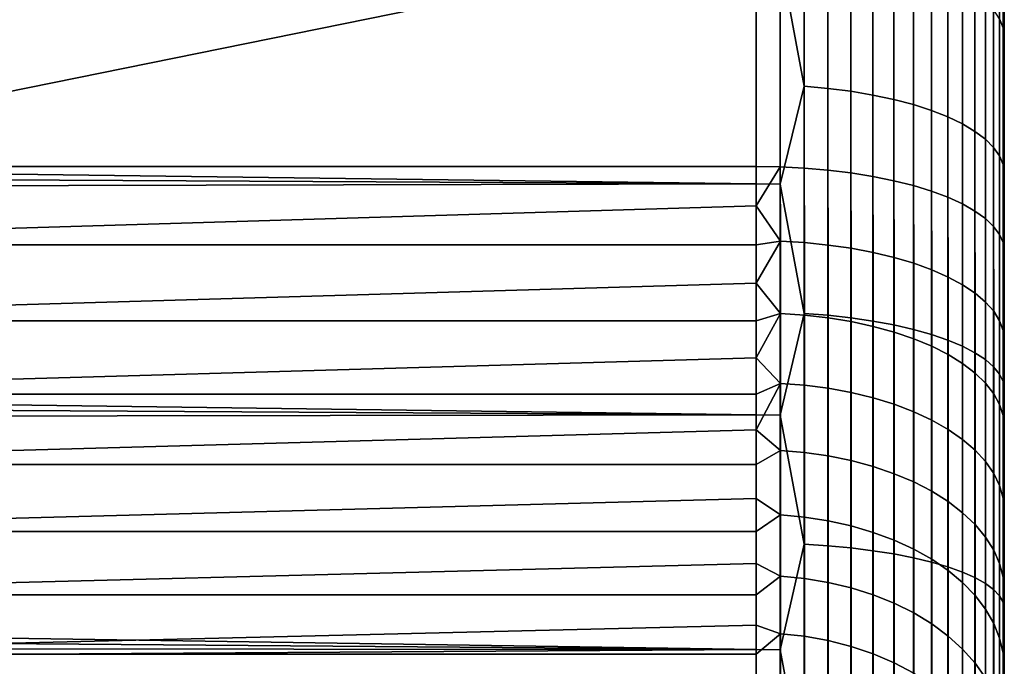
# Model space of a CAD drawing. Header units: metres. Extents: x -28 to 70, y -218 to 27.
# Tile 236 of 246: x 65.77 to 69.74, y 4.79 to 7.39. Entities that reach past the tile are written whole.
import ezdxf

# ---------------------------------------------------------------- set-up
doc = ezdxf.new("R2010")
doc.units = ezdxf.units.M
doc.layers.add('solid_10_261_002_XXX', color=7, linetype='CONTINUOUS')

msp = doc.modelspace()

# ---------------------------------------------------------------- linework, layer by layer
at = {"layer": 'solid_10_261_002_XXX'}
for points in [[(69.738998, -17.695442, 107.081123), (69.738998, 17.86268, 107.525124), (69.738998, 18.018742, 107.972984), (69.738998, -17.86268, 107.525124)], [(69.738998, 15.504929, 108.356667), (69.738998, -18.018742, 107.972984), (69.738998, -17.86268, 107.525124), (69.738998, 18.018742, 107.972984)], [(69.738998, -18.144548, 119.636902), (69.738998, 17.998217, 120.088028), (69.738998, 17.840757, 120.535057), (69.738998, -17.998217, 120.088028)], [(69.738998, -15.504929, 119.643333), (69.738998, 17.998217, 120.088028), (69.738998, -18.144548, 119.636902)], [(69.738998, 15.504929, 119.643333), (69.738998, 17.998217, 120.088028), (69.738998, -15.504929, 119.643333)], [(69.738998, -17.517336, 106.641808), (69.738998, 17.695442, 107.081123), (69.738998, 17.86268, 107.525124), (69.738998, -17.695442, 107.081123)], [(69.738998, -17.998217, 120.088028), (69.738998, 17.840757, 120.535057), (69.738998, 17.672028, 120.978447), (69.738998, -17.840757, 120.535057)], [(69.738998, -17.328262, 106.207001), (69.738998, 17.517336, 106.641808), (69.738998, 17.695442, 107.081123), (69.738998, -17.517336, 106.641808)], [(69.738998, -17.840757, 120.535057), (69.738998, 17.672028, 120.978447), (69.738998, 17.492325, 121.417435), (69.738998, -17.672028, 120.978447)], [(69.738998, -17.128267, 105.776749), (69.738998, 17.328262, 106.207001), (69.738998, 17.517336, 106.641808), (69.738998, -17.328262, 106.207001)], [(69.738998, -17.672028, 120.978447), (69.738998, 17.492325, 121.417435), (69.738998, 17.301893, 121.851395), (69.738998, -17.492325, 121.417435)], [(69.738998, -16.91773, 105.35186), (69.738998, 17.128269, 105.776749), (69.738998, 17.328262, 106.207001), (69.738998, -17.128267, 105.776749)], [(69.738998, -17.492325, 121.417435), (69.738998, 17.301893, 121.851395), (69.738998, 17.100512, 122.280807), (69.738998, -17.301893, 121.851395)], [(69.738998, -16.696726, 104.932533), (69.738998, 16.91773, 105.35186), (69.738998, 17.128269, 105.776749), (69.738998, -16.91773, 105.35186)], [(69.738998, -17.301893, 121.851395), (69.738998, 17.100512, 122.280807), (69.738998, 16.888451, 122.705162), (69.738998, -17.100512, 122.280807)], [(69.738998, -16.465115, 104.518478), (69.738998, 16.696728, 104.932533), (69.738998, 16.91773, 105.35186), (69.738998, -16.696726, 104.932533)], [(69.738998, -17.100512, 122.280807), (69.738998, 16.888451, 122.705162), (69.738998, 16.666065, 123.123718), (69.738998, -16.888451, 122.705162)], [(69.738998, -16.223316, 104.11042), (69.738998, 16.465115, 104.518478), (69.738998, 16.696728, 104.932533), (69.738998, -16.465115, 104.518478)], [(69.738998, -16.888451, 122.705162), (69.738998, 16.666065, 123.123718), (69.738998, 16.433155, 123.536812), (69.738998, -16.666065, 123.123718)], [(69.738998, -15.971604, 103.708855), (69.738998, 16.223316, 104.11042), (69.738998, 16.465115, 104.518478), (69.738998, -16.223316, 104.11042)], [(69.738998, -16.666065, 123.123718), (69.738998, 16.433155, 123.536812), (69.738998, 16.189892, 123.944191), (69.738998, -16.433155, 123.536812)], [(69.738998, -15.709696, 103.313339), (69.738998, 15.971604, 103.708855), (69.738998, 16.223316, 104.11042), (69.738998, -15.971604, 103.708855)], [(69.738998, -16.433155, 123.536812), (69.738998, 16.189892, 123.944191), (69.738998, 15.936717, 124.3451), (69.738998, -16.189892, 123.944191)], [(69.738998, 15.999977, 114), (69.738998, -15.980109, 113.202415), (69.738998, -15.920489, 112.406891), (69.738998, 15.980109, 113.202415)], [(69.738998, 15.980109, 114.797585), (69.738998, -15.999977, 114), (69.738998, -15.980109, 113.202415), (69.738998, 15.999977, 114)], [(69.738998, 15.980109, 113.202415), (69.738998, -15.920489, 112.406891), (69.738998, -15.821284, 111.615402), (69.738998, 15.920489, 112.406891)], [(69.738998, 15.920489, 115.593109), (69.738998, -15.980109, 114.797585), (69.738998, -15.999977, 114), (69.738998, 15.980109, 114.797585)], [(69.738998, -15.437999, 102.924446), (69.738998, 15.709696, 103.313339), (69.738998, 15.971604, 103.708855), (69.738998, -15.709696, 103.313339)], [(69.738998, -16.189892, 123.944191), (69.738998, 15.936717, 124.3451), (69.738998, 15.673589, 124.739548), (69.738998, -15.936717, 124.3451)], [(69.738998, 15.920489, 112.406891), (69.738998, -15.821284, 111.615402), (69.738998, -15.682747, 110.829597), (69.738998, 15.821284, 111.615402)], [(69.738998, 15.821284, 116.384598), (69.738998, -15.920489, 115.593109), (69.738998, -15.980109, 114.797585), (69.738998, 15.920489, 115.593109)], [(69.738998, 15.821284, 111.615402), (69.738998, -15.682747, 110.829597), (69.738998, -15.505204, 110.051781), (69.738998, 15.682747, 110.829597)], [(69.738998, 15.682747, 117.170403), (69.738998, -15.821284, 116.384598), (69.738998, -15.920489, 115.593109), (69.738998, 15.821284, 116.384598)], [(69.738998, -15.156949, 102.542831), (69.738998, 15.437999, 102.924446), (69.738998, 15.709696, 103.313339), (69.738998, -15.437999, 102.924446)], [(69.738998, 15.682747, 110.829597), (69.738998, -15.505204, 110.051781), (69.738998, -15.289287, 109.284348), (69.738998, 15.505204, 110.051781)], [(69.738998, 15.505204, 117.948219), (69.738998, -15.682747, 117.170403), (69.738998, -15.821284, 116.384598), (69.738998, 15.682747, 117.170403)], [(69.738998, -15.936717, 124.3451), (69.738998, 15.673589, 124.739548), (69.738998, 15.400467, 125.127655), (69.738998, -15.673589, 124.739548)], [(69.738998, 15.505204, 110.051781), (69.738998, -15.289287, 109.284348), (69.738998, -15.035082, 108.527679), (69.738998, 15.289287, 109.284348)], [(69.738998, 15.289287, 118.715652), (69.738998, -15.505204, 117.948219), (69.738998, -15.682747, 117.170403), (69.738998, 15.505204, 117.948219)], [(69.738998, 15.504929, 108.356667), (69.738998, -15.504929, 108.356667), (69.738998, -18.018742, 107.972984)], [(69.738998, 15.504929, 119.643333), (69.738998, -15.504929, 119.643333), (69.738998, -15.035082, 119.472321)], [(69.738998, 15.504929, 108.356667), (69.738998, 15.035082, 108.527679), (69.738998, -15.504929, 108.356667)], [(69.738998, 15.035082, 119.472321), (69.738998, 15.504929, 119.643333), (69.738998, -15.035082, 119.472321)], [(69.738998, -14.866242, 102.168091), (69.738998, 15.156949, 102.542831), (69.738998, 15.437999, 102.924446), (69.738998, -15.156949, 102.542831)], [(69.738998, -15.673589, 124.739548), (69.738998, 15.400467, 125.127655), (69.738998, 15.1179, 125.508652), (69.738998, -15.400467, 125.127655)], [(69.738998, 15.035082, 108.527679), (69.738998, 15.289287, 109.284348), (69.738998, -15.035082, 108.527679)], [(69.738998, 15.035082, 119.472321), (69.738998, -15.289287, 118.715652), (69.738998, -15.505204, 117.948219), (69.738998, 15.289287, 118.715652)], [(69.738998, -14.566178, 101.800575), (69.738998, 14.866242, 102.168091), (69.738998, 15.156949, 102.542831), (69.738998, -14.866242, 102.168091)], [(69.738998, -15.400467, 125.127655), (69.738998, 15.1179, 125.508652), (69.738998, 14.826112, 125.882172), (69.738998, -15.1179, 125.508652)], [(69.738998, 15.035082, 108.527679), (69.738998, -15.035082, 108.527679), (69.738998, -15.504929, 108.356667)], [(69.738998, 15.035082, 119.472321), (69.738998, -15.035082, 119.472321), (69.738998, -15.289287, 118.715652)], [(69.738998, -14.257309, 101.440971), (69.738998, 14.566178, 101.800575), (69.738998, 14.866242, 102.168091), (69.738998, -14.566178, 101.800575)], [(69.738998, -15.1179, 125.508652), (69.738998, 14.826112, 125.882172), (69.738998, 14.52482, 126.248627), (69.738998, -14.826113, 125.882172)], [(69.738998, -14.257309, 101.440971), (69.738998, 14.257309, 101.440971), (69.738998, 14.566178, 101.800575)], [(69.738998, -14.52482, 126.248627), (69.738998, 14.52482, 126.248627), (69.738998, 14.214567, 126.607368)], [(69.738998, -14.52482, 126.248627), (69.738998, -14.826113, 125.882172), (69.738998, 14.52482, 126.248627)], [(69.738998, -13.939472, 101.089134), (69.738998, 13.939472, 101.089134), (69.738998, 14.257309, 101.440971)], [(69.738998, -14.257309, 101.440971), (69.738998, -13.939472, 101.089134), (69.738998, 14.257309, 101.440971)], [(69.738998, -14.214567, 126.607368), (69.738998, 14.214567, 126.607368), (69.738998, 13.895806, 126.957878)], [(69.738998, -14.214567, 126.607368), (69.738998, -14.52482, 126.248627), (69.738998, 14.214567, 126.607368)], [(69.738998, -13.612744, 100.745094), (69.738998, 13.612744, 100.745094), (69.738998, 13.939472, 101.089134)], [(69.738998, -13.939472, 101.089134), (69.738998, -13.612744, 100.745094), (69.738998, 13.939472, 101.089134)], [(69.738998, -13.895806, 126.957878), (69.738998, 13.895806, 126.957878), (69.738998, 13.568185, 127.300529)], [(69.738998, -13.895806, 126.957878), (69.738998, -14.214567, 126.607368), (69.738998, 13.895806, 126.957878)], [(69.738998, -13.277735, 100.4095), (69.738998, 13.277735, 100.4095), (69.738998, 13.612744, 100.745094)], [(69.738998, -13.612744, 100.745094), (69.738998, -13.277735, 100.4095), (69.738998, 13.612744, 100.745094)], [(69.738998, -13.568185, 127.300529), (69.738998, 13.568185, 127.300529), (69.738998, 13.232078, 127.634956)], [(69.738998, -13.568185, 127.300529), (69.738998, -13.895806, 126.957878), (69.738998, 13.568185, 127.300529)], [(69.738998, -12.934573, 100.082512), (69.738998, 12.934573, 100.082512), (69.738998, 13.277735, 100.4095)], [(69.738998, -13.277735, 100.4095), (69.738998, -12.934573, 100.082512), (69.738998, 13.277735, 100.4095)], [(69.738998, -13.232078, 127.634956), (69.738998, 13.232078, 127.634956), (69.738998, 12.887991, 127.960648)], [(69.738998, -13.232078, 127.634956), (69.738998, -13.568185, 127.300529), (69.738998, 13.232078, 127.634956)], [(69.738998, -12.583035, 99.763901), (69.738998, 12.583035, 99.763901), (69.738998, 12.934573, 100.082512)], [(69.738998, -12.934573, 100.082512), (69.738998, -12.583035, 99.763901), (69.738998, 12.934573, 100.082512)], [(69.738998, -12.887991, 127.960648), (69.738998, 12.887991, 127.960648), (69.738998, 12.535643, 128.277847)], [(69.738998, -12.887991, 127.960648), (69.738998, -13.232078, 127.634956), (69.738998, 12.887991, 127.960648)], [(69.738998, -12.223764, 99.454231), (69.738998, 12.223764, 99.454231), (69.738998, 12.583035, 99.763901)], [(69.738998, -12.583035, 99.763901), (69.738998, -12.223764, 99.454231), (69.738998, 12.583035, 99.763901)], [(69.738998, -12.535643, 128.277847), (69.738998, 12.535643, 128.277847), (69.738998, 12.175271, 128.58638)], [(69.738998, -12.535643, 128.277847), (69.738998, -12.887991, 127.960648), (69.738998, 12.535643, 128.277847)], [(69.738998, -11.857162, 99.153877), (69.738998, 11.857162, 99.153877), (69.738998, 12.223764, 99.454231)], [(69.738998, -12.223764, 99.454231), (69.738998, -11.857162, 99.153877), (69.738998, 12.223764, 99.454231)], [(69.738998, -12.175271, 128.58638), (69.738998, 12.175271, 128.58638), (69.738998, 11.807488, 128.885666)], [(69.738998, -12.175271, 128.58638), (69.738998, -12.535643, 128.277847), (69.738998, 12.175271, 128.58638)], [(69.738998, -11.48282, 98.862495), (69.738998, 11.48282, 98.862495), (69.738998, 11.857162, 99.153877)], [(69.738998, -11.857162, 99.153877), (69.738998, -11.48282, 98.862495), (69.738998, 11.857162, 99.153877)], [(69.738998, -11.807488, 128.885666), (69.738998, 11.807488, 128.885666), (69.738998, 11.432162, 129.175781)], [(69.738998, -11.807488, 128.885666), (69.738998, -12.175271, 128.58638), (69.738998, 11.807488, 128.885666)], [(69.738998, -11.101318, 98.580521), (69.738998, 11.101318, 98.580521), (69.738998, 11.48282, 98.862495)], [(69.738998, -11.48282, 98.862495), (69.738998, -11.101318, 98.580521), (69.738998, 11.48282, 98.862495)], [(69.738998, -11.432162, 129.175781), (69.738998, 11.432162, 129.175781), (69.738998, 11.049299, 129.456772)], [(69.738998, -11.432162, 129.175781), (69.738998, -11.807488, 128.885666), (69.738998, 11.432162, 129.175781)], [(69.738998, -10.713271, 98.308418), (69.738998, 10.713271, 98.308418), (69.738998, 11.101318, 98.580521)], [(69.738998, -11.101318, 98.580521), (69.738998, -10.713271, 98.308418), (69.738998, 11.101318, 98.580521)], [(69.738998, -11.049299, 129.456772), (69.738998, 11.049299, 129.456772), (69.738998, 10.659792, 129.727951)], [(69.738998, -11.049299, 129.456772), (69.738998, -11.432162, 129.175781), (69.738998, 11.049299, 129.456772)], [(69.738998, -10.318254, 98.045914), (69.738998, 10.318254, 98.045914), (69.738998, 10.713271, 98.308418)], [(69.738998, -10.713271, 98.308418), (69.738998, -10.318254, 98.045914), (69.738998, 10.713271, 98.308418)], [(69.738998, -10.659792, 129.727951), (69.738998, 10.659792, 129.727951), (69.738998, 10.263978, 129.989059)], [(69.738998, -10.659792, 129.727951), (69.738998, -11.049299, 129.456772), (69.738998, 10.659792, 129.727951)], [(69.738998, -9.916682, 97.793243), (69.738998, 9.916682, 97.793243), (69.738998, 10.318254, 98.045914)], [(69.738998, -10.318254, 98.045914), (69.738998, -9.916682, 97.793243), (69.738998, 10.318254, 98.045914)], [(69.738998, -10.263978, 129.989059), (69.738998, 10.263978, 129.989059), (69.738998, 9.8614, 130.240417)], [(69.738998, -10.263978, 129.989059), (69.738998, -10.659792, 129.727951), (69.738998, 10.263978, 129.989059)], [(69.738998, -9.509292, 97.550888), (69.738998, 9.509292, 97.550888), (69.738998, 9.916682, 97.793243)], [(69.738998, -9.916682, 97.793243), (69.738998, -9.509292, 97.550888), (69.738998, 9.916682, 97.793243)], [(69.738998, -9.8614, 130.240417), (69.738998, 9.8614, 130.240417), (69.738998, 9.453012, 130.481491)], [(69.738998, -9.8614, 130.240417), (69.738998, -10.263978, 129.989059), (69.738998, 9.8614, 130.240417)], [(69.738998, -9.095859, 97.318733), (69.738998, 9.095859, 97.318733), (69.738998, 9.509292, 97.550888)], [(69.738998, -9.509292, 97.550888), (69.738998, -9.095859, 97.318733), (69.738998, 9.509292, 97.550888)], [(69.738998, -9.453012, 130.481491), (69.738998, 9.453012, 130.481491), (69.738998, 9.039566, 130.711868)], [(69.738998, -9.453012, 130.481491), (69.738998, -9.8614, 130.240417), (69.738998, 9.453012, 130.481491)], [(69.738998, -8.676495, 97.096809), (69.738998, 8.676495, 97.096809), (69.738998, 9.095859, 97.318733)], [(69.738998, -9.095859, 97.318733), (69.738998, -8.676495, 97.096809), (69.738998, 9.095859, 97.318733)], [(69.738998, -9.039566, 130.711868), (69.738998, 9.039566, 130.711868), (69.738998, 8.620402, 130.931839)], [(69.738998, -9.039566, 130.711868), (69.738998, -9.453012, 130.481491), (69.738998, 9.039566, 130.711868)], [(69.738998, -8.251982, 96.885536), (69.738998, 8.251982, 96.885536), (69.738998, 8.676495, 97.096809)], [(69.738998, -8.676495, 97.096809), (69.738998, -8.251982, 96.885536), (69.738998, 8.676495, 97.096809)], [(69.738998, -8.620402, 130.931839), (69.738998, 8.620402, 130.931839), (69.738998, 8.196311, 131.141144)], [(69.738998, -8.620402, 130.931839), (69.738998, -9.039566, 130.711868), (69.738998, 8.620402, 130.931839)], [(69.719765, 8.247521, 131.333023), (69.719765, 7.395676, 131.713242), (69.734184, 7.358238, 131.623581), (69.734184, 8.205771, 131.24527)], [(69.738998, -7.822474, 96.68502), (69.738998, 7.822474, 96.68502), (69.738998, 8.251982, 96.885536)], [(69.738998, -8.251982, 96.885536), (69.738998, -7.822474, 96.68502), (69.738998, 8.251982, 96.885536)], [(69.734184, 8.205771, 131.24527), (69.734184, 7.358238, 131.623581), (69.738998, 7.76834, 131.339371)], [(69.738998, -8.196311, 131.141144), (69.738998, 8.196311, 131.141144), (69.738998, 7.76834, 131.339371)], [(69.738998, -8.196311, 131.141144), (69.738998, -8.620402, 130.931839), (69.738998, 8.196311, 131.141144)], [(68.835648, 7.643307, 95.523186), (68.932838, 8.021871, 95.699966), (68.932838, 7.123311, 95.331841)], [(68.932838, 7.123311, 95.331841), (68.932838, 8.021871, 95.699966), (69.02816, 8.012335, 95.721718), (69.02816, 7.114843, 95.354034)], [(69.02816, 7.114843, 95.354034), (69.02816, 8.012335, 95.721718), (69.120682, 7.999091, 95.75193), (69.120682, 7.103082, 95.384857)], [(69.120682, 7.103082, 95.384857), (69.120682, 7.999091, 95.75193), (69.209534, 7.982265, 95.790314), (69.209534, 7.088141, 95.424011)], [(69.209534, 7.088141, 95.424011), (69.209534, 7.982265, 95.790314), (69.293839, 7.962022, 95.836494), (69.293839, 7.070165, 95.471123)], [(69.293839, 7.070165, 95.471123), (69.293839, 7.962022, 95.836494), (69.372787, 7.938555, 95.89003), (69.372787, 7.049327, 95.525734)], [(69.372787, 7.049327, 95.525734), (69.372787, 7.938555, 95.89003), (69.445618, 7.912092, 95.950401), (69.445618, 7.025828, 95.587318)], [(69.445618, 7.025828, 95.587318), (69.445618, 7.912092, 95.950401), (69.511635, 7.882886, 96.017029), (69.511635, 6.999894, 95.655281)], [(69.511635, 6.999894, 95.655281), (69.511635, 7.882886, 96.017029), (69.570198, 7.851223, 96.089264), (69.570198, 6.971777, 95.728966)], [(69.570198, 6.971777, 95.728966), (69.570198, 7.851223, 96.089264), (69.620735, 7.817404, 96.166412), (69.620735, 6.941747, 95.807671)], [(69.620735, 6.941747, 95.807671), (69.620735, 7.817404, 96.166412), (69.662766, 7.781758, 96.247726), (69.662766, 6.910094, 95.890625)], [(69.734184, 7.667363, 96.50869), (69.738998, 7.822474, 96.68502), (69.738998, 7.387699, 96.49511)], [(69.738998, -7.387699, 96.49511), (69.738998, 7.387699, 96.49511), (69.738998, 7.822474, 96.68502)], [(69.738998, -7.822474, 96.68502), (69.738998, -7.387699, 96.49511), (69.738998, 7.822474, 96.68502)], [(69.662766, 6.910094, 95.890625), (69.662766, 7.781758, 96.247726), (69.695885, 7.744628, 96.332428), (69.695885, 6.877123, 95.977028)], [(69.695885, 6.877123, 95.977028), (69.695885, 7.744628, 96.332428), (69.719765, 7.706374, 96.419701), (69.719765, 6.843153, 96.066055)], [(69.734184, 7.358238, 131.623581), (69.738998, 7.336425, 131.52655), (69.738998, 7.76834, 131.339371)], [(69.738998, -7.76834, 131.339371), (69.738998, 7.76834, 131.339371), (69.738998, 7.336425, 131.52655)], [(69.738998, -7.76834, 131.339371), (69.738998, -8.196311, 131.141144), (69.738998, 7.76834, 131.339371)], [(64.238998, 6.8, 132.808502), (68.738998, 7.713629, 132.452637), (62, 7.450497, 132.56044)], [(64.238998, 6.8, 132.808502), (68.738998, 6.8, 132.808502), (68.738998, 7.713629, 132.452637)], [(68.835648, 6.798409, 132.804108), (68.835648, 7.711823, 132.448318), (68.738998, 7.713629, 132.452637), (68.738998, 6.8, 132.808502)], [(68.835648, 7.711823, 132.448318), (68.835648, 6.798409, 132.804108), (68.932838, 6.793551, 132.790665), (68.932838, 7.698453, 132.438431)], [(68.932838, 7.698453, 132.438431), (68.932838, 6.793551, 132.790665), (69.02816, 6.785476, 132.768341), (69.02816, 7.689302, 132.416504)], [(69.719765, 6.843153, 96.066055), (69.719765, 7.706374, 96.419701), (69.734184, 7.667363, 96.50869), (69.734184, 6.808512, 96.156837)], [(69.02816, 7.689302, 132.416504), (69.02816, 6.785476, 132.768341), (69.120682, 6.77426, 132.737305), (69.120682, 7.676592, 132.386063)], [(69.120682, 7.676592, 132.386063), (69.120682, 6.77426, 132.737305), (69.209534, 6.76001, 132.697906), (69.209534, 7.660445, 132.347397)], [(69.209534, 7.660445, 132.347397), (69.209534, 6.76001, 132.697906), (69.293839, 6.742867, 132.650482), (69.293839, 7.641017, 132.300858)], [(69.734184, 7.667363, 96.50869), (69.738998, 7.387699, 96.49511), (69.738998, 6.948454, 96.316139)], [(69.734184, 6.808512, 96.156837), (69.734184, 7.667363, 96.50869), (69.738998, 6.948454, 96.316139)], [(28.511059, 7.252669, 95.361366), (28.339504, 7.568843, 95.487503), (68.738998, 7.645098, 95.51886), (68.738998, 6.730155, 95.166389)], [(68.835648, 7.643307, 95.523186), (68.835648, 6.728578, 95.170792), (68.738998, 6.730155, 95.166389), (68.738998, 7.645098, 95.51886)], [(68.835648, 6.728578, 95.170792), (68.835648, 7.643307, 95.523186), (68.932838, 7.123311, 95.331841)], [(69.293839, 7.641017, 132.300858), (69.293839, 6.742867, 132.650482), (69.372787, 6.722993, 132.595505), (69.372787, 7.618496, 132.246918)], [(69.372787, 7.618496, 132.246918), (69.372787, 6.722993, 132.595505), (69.445618, 6.700582, 132.533524), (69.445618, 7.5931, 132.186096)], [(69.445618, 7.5931, 132.186096), (69.445618, 6.700582, 132.533524), (69.511635, 6.675848, 132.465118), (69.511635, 7.565073, 132.118973)], [(69.511635, 7.565073, 132.118973), (69.511635, 6.675848, 132.465118), (69.570198, 6.649033, 132.390945), (69.570198, 7.534685, 132.046188)], [(69.570198, 7.534685, 132.046188), (69.570198, 6.649033, 132.390945), (69.620735, 6.620393, 132.311722), (69.620735, 7.50223, 131.96846)], [(69.620735, 7.50223, 131.96846), (69.620735, 6.620393, 132.311722), (69.662766, 6.590205, 132.228226), (69.662766, 7.468021, 131.88652)], [(69.662766, 7.468021, 131.88652), (69.662766, 6.590205, 132.228226), (69.695885, 6.558761, 132.141251), (69.695885, 7.432389, 131.801178)], [(69.695885, 7.432389, 131.801178), (69.695885, 6.558761, 132.141251), (69.719765, 6.526363, 132.051636), (69.719765, 7.395676, 131.713242)], [(69.719765, 7.395676, 131.713242), (69.719765, 6.526363, 132.051636), (69.734184, 6.493326, 131.960266), (69.734184, 7.358238, 131.623581)], [(69.738998, -6.948454, 96.316139), (69.738998, 6.948454, 96.316139), (69.738998, 7.387699, 96.49511)], [(69.738998, -7.387699, 96.49511), (69.738998, -6.948454, 96.316139), (69.738998, 7.387699, 96.49511)], [(69.734184, 7.358238, 131.623581), (69.738998, 6.900312, 131.702789), (69.738998, 7.336425, 131.52655)], [(69.734184, 7.358238, 131.623581), (69.734184, 6.493326, 131.960266), (69.738998, 6.900312, 131.702789)], [(69.738998, -7.336425, 131.52655), (69.738998, 7.336425, 131.52655), (69.738998, 6.900312, 131.702789)], [(69.738998, -7.336425, 131.52655), (69.738998, -7.76834, 131.339371), (69.738998, 7.336425, 131.52655)], [(28.675173, 6.940802, 95.242996), (28.511059, 7.252669, 95.361366), (68.738998, 6.730155, 95.166389)], [(68.835648, 6.728578, 95.170792), (68.932838, 7.123311, 95.331841), (68.932838, 6.207926, 95.007805)], [(68.932838, 6.207926, 95.007805), (68.932838, 7.123311, 95.331841), (69.02816, 7.114843, 95.354034), (69.02816, 6.200547, 95.030388)], [(69.02816, 6.200547, 95.030388), (69.02816, 7.114843, 95.354034), (69.120682, 7.103082, 95.384857), (69.120682, 6.190297, 95.061745)], [(69.120682, 6.190297, 95.061745), (69.120682, 7.103082, 95.384857), (69.209534, 7.088141, 95.424011), (69.209534, 6.177277, 95.101578)], [(69.209534, 6.177277, 95.101578), (69.209534, 7.088141, 95.424011), (69.293839, 7.070165, 95.471123), (69.293839, 6.161611, 95.149506)], [(69.293839, 6.161611, 95.149506), (69.293839, 7.070165, 95.471123), (69.372787, 7.049327, 95.525734), (69.372787, 6.14345, 95.205063)], [(69.372787, 6.14345, 95.205063), (69.372787, 7.049327, 95.525734), (69.445618, 7.025828, 95.587318), (69.445618, 6.122971, 95.267715)], [(69.445618, 6.122971, 95.267715), (69.445618, 7.025828, 95.587318), (69.511635, 6.999894, 95.655281), (69.511635, 6.100369, 95.336861)], [(69.511635, 6.100369, 95.336861), (69.511635, 6.999894, 95.655281), (69.570198, 6.971777, 95.728966), (69.570198, 6.075865, 95.411827)], [(69.570198, 6.075865, 95.411827), (69.570198, 6.971777, 95.728966), (69.620735, 6.941747, 95.807671), (69.620735, 6.049694, 95.491898)], [(69.734184, 6.808512, 96.156837), (69.738998, 6.948454, 96.316139), (69.738998, 6.505222, 96.148338)], [(69.738998, -6.505222, 96.148338), (69.738998, 6.505222, 96.148338), (69.738998, 6.948454, 96.316139)], [(69.738998, -6.948454, 96.316139), (69.738998, -6.505222, 96.148338), (69.738998, 6.948454, 96.316139)], [(28.831768, 6.633117, 95.131989), (28.675173, 6.940802, 95.242996), (68.738998, 6.730155, 95.166389)], [(69.620735, 6.049694, 95.491898), (69.620735, 6.941747, 95.807671), (69.662766, 6.910094, 95.890625), (69.662766, 6.022109, 95.576286)], [(69.662766, 6.022109, 95.576286), (69.662766, 6.910094, 95.890625), (69.695885, 6.877123, 95.977028), (69.695885, 5.993375, 95.664192)], [(69.695885, 5.993375, 95.664192), (69.695885, 6.877123, 95.977028), (69.719765, 6.843153, 96.066055), (69.719765, 5.963771, 95.754761)], [(69.734184, 6.493326, 131.960266), (69.738998, 6.46, 131.868088), (69.738998, 6.900312, 131.702789)], [(69.738998, -6.900312, 131.702789), (69.738998, 6.900312, 131.702789), (69.738998, 6.46, 131.868088)], [(69.738998, -6.900312, 131.702789), (69.738998, -7.336425, 131.52655), (69.738998, 6.900312, 131.702789)], [(69.719765, 5.963771, 95.754761), (69.719765, 6.843153, 96.066055), (69.734184, 6.808512, 96.156837), (69.734184, 5.933581, 95.847122)], [(68.738998, 6.641157, 132.869003), (68.738998, 6.8, 132.808502), (64.238998, 6.8, 132.808502), (64.238998, 6.506349, 132.925293)], [(68.835648, 6.798409, 132.804108), (68.738998, 6.8, 132.808502), (68.738998, 6.641157, 132.869003)], [(68.835648, 6.798409, 132.804108), (68.738998, 6.641157, 132.869003), (68.837021, 6.498924, 132.923279)], [(68.835648, 6.798409, 132.804108), (68.837021, 6.498924, 132.923279), (68.934189, 6.493159, 132.910065), (68.932838, 6.793551, 132.790665)], [(68.932838, 6.793551, 132.790665), (68.934189, 6.493159, 132.910065), (69.029472, 6.48361, 132.888168), (69.02816, 6.785476, 132.768341)], [(69.02816, 6.785476, 132.768341), (69.029472, 6.48361, 132.888168), (69.121956, 6.470368, 132.857819), (69.120682, 6.77426, 132.737305)], [(69.734184, 6.808512, 96.156837), (69.738998, 6.505222, 96.148338), (69.738998, 6.057512, 95.991508)], [(69.734184, 5.933581, 95.847122), (69.734184, 6.808512, 96.156837), (69.738998, 6.057512, 95.991508)], [(69.120682, 6.77426, 132.737305), (69.121956, 6.470368, 132.857819), (69.210747, 6.453563, 132.81929), (69.209534, 6.76001, 132.697906)], [(69.209534, 6.76001, 132.697906), (69.210747, 6.453563, 132.81929), (69.294975, 6.433356, 132.772964), (69.293839, 6.742867, 132.650482)], [(28.980747, 6.329528, 95.027992), (28.831768, 6.633117, 95.131989), (68.738998, 6.730155, 95.166389), (68.738998, 5.799036, 94.859177)], [(68.835648, 6.728578, 95.170792), (68.835648, 5.797677, 94.863655), (68.738998, 5.799036, 94.859177), (68.738998, 6.730155, 95.166389)], [(68.835648, 5.797677, 94.863655), (68.835648, 6.728578, 95.170792), (68.932838, 6.207926, 95.007805)], [(69.293839, 6.742867, 132.650482), (69.294975, 6.433356, 132.772964), (69.373848, 6.409942, 132.719284), (69.372787, 6.722993, 132.595505)], [(69.372787, 6.722993, 132.595505), (69.373848, 6.409942, 132.719284), (69.446594, 6.383547, 132.658783), (69.445618, 6.700582, 132.533524)], [(69.445618, 6.700582, 132.533524), (69.446594, 6.383547, 132.658783), (69.512512, 6.354425, 132.592026), (69.511635, 6.675848, 132.465118)], [(69.511635, 6.675848, 132.465118), (69.512512, 6.354425, 132.592026), (69.570961, 6.322859, 132.519653), (69.570198, 6.649033, 132.390945)], [(68.738998, 6.484461, 132.934875), (68.738998, 6.641157, 132.869003), (64.238998, 6.506349, 132.925293), (64.238998, 6.484458, 132.934875)], [(68.837021, 6.498924, 132.923279), (68.738998, 6.641157, 132.869003), (68.738998, 6.484461, 132.934875)], [(69.570198, 6.649033, 132.390945), (69.570961, 6.322859, 132.519653), (69.621384, 6.289151, 132.442383), (69.620735, 6.620393, 132.311722)], [(69.620735, 6.620393, 132.311722), (69.621384, 6.289151, 132.442383), (69.663292, 6.253628, 132.360947), (69.662766, 6.590205, 132.228226)], [(69.662766, 6.590205, 132.228226), (69.663292, 6.253628, 132.360947), (69.696281, 6.216632, 132.276138), (69.695885, 6.558761, 132.141251)], [(69.695885, 6.558761, 132.141251), (69.696281, 6.216632, 132.276138), (69.720032, 6.178521, 132.188766), (69.719765, 6.526363, 132.051636)], [(69.719765, 6.526363, 132.051636), (69.720032, 6.178521, 132.188766), (69.734322, 6.139662, 132.099686), (69.734184, 6.493326, 131.960266)], [(68.738998, 6.330095, 133.006027), (68.738998, 6.484461, 132.934875), (64.238998, 6.484458, 132.934875), (64.238998, 6.197773, 133.072189)], [(68.837021, 6.498924, 132.923279), (68.738998, 6.484461, 132.934875), (68.738998, 6.330095, 133.006027)], [(68.837021, 6.498924, 132.923279), (68.738998, 6.330095, 133.006027), (68.837021, 6.207785, 133.0616)], [(68.837021, 6.498924, 132.923279), (68.837021, 6.207785, 133.0616), (68.934189, 6.201181, 133.048782), (68.934189, 6.493159, 132.910065)], [(68.934189, 6.493159, 132.910065), (68.934189, 6.201181, 133.048782), (69.029472, 6.190242, 133.027557), (69.029472, 6.48361, 132.888168)], [(69.029472, 6.48361, 132.888168), (69.029472, 6.190242, 133.027557), (69.121956, 6.175075, 132.998108), (69.121956, 6.470368, 132.857819)], [(69.121956, 6.470368, 132.857819), (69.121956, 6.175075, 132.998108), (69.210747, 6.155825, 132.960754), (69.210747, 6.453563, 132.81929)], [(69.734184, 6.493326, 131.960266), (69.734322, 6.139662, 132.099686), (69.738998, 6.104339, 132.009583), (69.738998, 6.46, 131.868088)], [(69.738998, -6.057512, 95.991508), (69.738998, 6.057512, 95.991508), (69.738998, 6.505222, 96.148338)], [(69.738998, -6.505222, 96.148338), (69.738998, -6.057512, 95.991508), (69.738998, 6.505222, 96.148338)], [(69.210747, 6.453563, 132.81929), (69.210747, 6.155825, 132.960754), (69.294975, 6.132678, 132.915817), (69.294975, 6.433356, 132.772964)], [(69.294975, 6.433356, 132.772964), (69.294975, 6.132678, 132.915817), (69.373848, 6.105857, 132.86377), (69.373848, 6.409942, 132.719284)], [(69.738998, -6.46, 131.868088), (69.738998, 6.46, 131.868088), (69.738998, 6.104339, 132.009583)], [(69.738998, -6.46, 131.868088), (69.738998, -6.900312, 131.702789), (69.738998, 6.46, 131.868088)], [(69.373848, 6.409942, 132.719284), (69.373848, 6.105857, 132.86377), (69.446594, 6.075622, 132.805084), (69.446594, 6.383547, 132.658783)], [(69.446594, 6.383547, 132.658783), (69.446594, 6.075622, 132.805084), (69.512512, 6.042263, 132.740341), (69.512512, 6.354425, 132.592026)], [(69.512512, 6.354425, 132.592026), (69.512512, 6.042263, 132.740341), (69.570961, 6.006104, 132.670151), (69.570961, 6.322859, 132.519653)], [(29.121872, 6.030887, 94.930954), (28.980747, 6.329528, 95.027992), (68.738998, 5.799036, 94.859177)], [(68.738998, 6.330095, 133.006027), (64.238998, 6.197773, 133.072189), (64.238998, 6.178231, 133.082382), (68.738998, 6.178237, 133.082382)], [(68.837021, 6.207785, 133.0616), (68.738998, 6.330095, 133.006027), (68.738998, 6.178237, 133.082382)], [(69.570961, 6.322859, 132.519653), (69.570961, 6.006104, 132.670151), (69.621384, 5.967492, 132.595215), (69.621384, 6.289151, 132.442383)], [(69.621384, 6.289151, 132.442383), (69.621384, 5.967492, 132.595215), (69.663292, 5.926801, 132.516235), (69.663292, 6.253628, 132.360947)], [(69.663292, 6.253628, 132.360947), (69.663292, 5.926801, 132.516235), (69.696281, 5.884422, 132.433975), (69.696281, 6.216632, 132.276138)], [(68.837021, 6.207785, 133.0616), (68.738998, 6.178237, 133.082382), (68.738998, 6.029062, 133.163864)], [(68.837021, 6.207785, 133.0616), (68.738998, 6.029062, 133.163864), (68.837021, 5.926153, 133.218384)], [(68.835648, 5.797677, 94.863655), (68.932838, 6.207926, 95.007805), (68.932838, 5.27788, 94.72863)], [(68.837021, 6.207785, 133.0616), (68.837021, 5.926153, 133.218384), (68.934189, 5.918738, 133.206009), (68.934189, 6.201181, 133.048782)], [(68.932838, 5.27788, 94.72863), (68.932838, 6.207926, 95.007805), (69.02816, 6.200547, 95.030388), (69.02816, 5.271606, 94.751541)], [(68.934189, 6.201181, 133.048782), (68.934189, 5.918738, 133.206009), (69.029472, 5.906456, 133.185532), (69.029472, 6.190242, 133.027557)], [(69.02816, 5.271606, 94.751541), (69.02816, 6.200547, 95.030388), (69.120682, 6.190297, 95.061745), (69.120682, 5.262892, 94.783356)], [(69.029472, 6.190242, 133.027557), (69.029472, 5.906456, 133.185532), (69.121956, 5.889425, 133.15712), (69.121956, 6.175075, 132.998108)], [(69.120682, 5.262892, 94.783356), (69.120682, 6.190297, 95.061745), (69.209534, 6.177277, 95.101578), (69.209534, 5.251822, 94.823776)], [(69.696281, 6.216632, 132.276138), (69.696281, 5.884422, 132.433975), (69.720032, 5.840766, 132.349243), (69.720032, 6.178521, 132.188766)], [(68.738998, 6.178237, 133.082382), (64.238998, 6.178231, 133.082382), (64.238998, 5.899952, 133.239838), (68.738998, 6.029062, 133.163864)], [(69.121956, 6.175075, 132.998108), (69.121956, 5.889425, 133.15712), (69.210747, 5.867809, 133.121078), (69.210747, 6.155825, 132.960754)], [(69.209534, 5.251822, 94.823776), (69.209534, 6.177277, 95.101578), (69.293839, 6.161611, 95.149506), (69.293839, 5.238503, 94.872406)], [(69.210747, 6.155825, 132.960754), (69.210747, 5.867809, 133.121078), (69.294975, 5.841818, 133.077744), (69.294975, 6.132678, 132.915817)], [(69.293839, 5.238503, 94.872406), (69.293839, 6.161611, 95.149506), (69.372787, 6.14345, 95.205063), (69.372787, 5.223063, 94.928787)], [(69.720032, 6.178521, 132.188766), (69.720032, 5.840766, 132.349243), (69.734322, 5.796254, 132.262848), (69.734322, 6.139662, 132.099686)], [(69.294975, 6.132678, 132.915817), (69.294975, 5.841818, 133.077744), (69.373848, 5.811702, 133.027512), (69.373848, 6.105857, 132.86377)], [(69.372787, 5.223063, 94.928787), (69.372787, 6.14345, 95.205063), (69.445618, 6.122971, 95.267715), (69.445618, 5.205652, 94.992363)], [(69.445618, 5.205652, 94.992363), (69.445618, 6.122971, 95.267715), (69.511635, 6.100369, 95.336861), (69.511635, 5.186437, 95.062523)], [(69.734322, 5.796254, 132.262848), (69.738998, 5.757546, 132.174118), (69.738998, 6.104339, 132.009583), (69.734322, 6.139662, 132.099686)], [(69.373848, 6.105857, 132.86377), (69.373848, 5.811702, 133.027512), (69.446594, 5.777752, 132.970901), (69.446594, 6.075622, 132.805084)], [(69.446594, 6.075622, 132.805084), (69.446594, 5.777752, 132.970901), (69.512512, 5.740295, 132.908432), (69.512512, 6.042263, 132.740341)], [(69.511635, 5.186437, 95.062523), (69.511635, 6.100369, 95.336861), (69.570198, 6.075865, 95.411827), (69.570198, 5.165604, 95.138588)], [(69.570198, 5.165604, 95.138588), (69.570198, 6.075865, 95.411827), (69.620735, 6.049694, 95.491898), (69.620735, 5.143354, 95.219833)], [(69.738998, -6.104338, 132.009583), (69.738998, 6.104339, 132.009583), (69.738998, 5.757546, 132.174118)], [(69.738998, -6.104338, 132.009583), (69.738998, -6.46, 131.868088), (69.738998, 6.104339, 132.009583)], [(69.512512, 6.042263, 132.740341), (69.512512, 5.740295, 132.908432), (69.570961, 5.699693, 132.840729), (69.570961, 6.006104, 132.670151)], [(69.620735, 5.143354, 95.219833), (69.620735, 6.049694, 95.491898), (69.662766, 6.022109, 95.576286), (69.662766, 5.119901, 95.305466)], [(69.734184, 5.933581, 95.847122), (69.738998, 6.057512, 95.991508), (69.738998, 5.606026, 95.845879)], [(69.738998, -5.606026, 95.845879), (69.738998, 5.606026, 95.845879), (69.738998, 6.057512, 95.991508)], [(69.738998, -6.057512, 95.991508), (69.738998, -5.606026, 95.845879), (69.738998, 6.057512, 95.991508)], [(29.255331, 5.737207, 94.840553), (29.121872, 6.030887, 94.930954), (68.738998, 5.799036, 94.859177)], [(68.738998, 6.029062, 133.163864), (64.238998, 5.899952, 133.239838), (64.238998, 5.882733, 133.250366), (68.738998, 5.882742, 133.250366)], [(68.837021, 5.926153, 133.218384), (68.738998, 6.029062, 133.163864), (68.738998, 5.882742, 133.250366)], [(69.570961, 6.006104, 132.670151), (69.570961, 5.699693, 132.840729), (69.621384, 5.656337, 132.768417), (69.621384, 5.967492, 132.595215)], [(69.662766, 5.119901, 95.305466), (69.662766, 6.022109, 95.576286), (69.695885, 5.993375, 95.664192), (69.695885, 5.095472, 95.394669)], [(69.695885, 5.095472, 95.394669), (69.695885, 5.993375, 95.664192), (69.719765, 5.963771, 95.754761), (69.719765, 5.070303, 95.486565)], [(69.621384, 5.967492, 132.595215), (69.621384, 5.656337, 132.768417), (69.663292, 5.610646, 132.69223), (69.663292, 5.926801, 132.516235)], [(69.719765, 5.070303, 95.486565), (69.719765, 5.963771, 95.754761), (69.734184, 5.933581, 95.847122), (69.734184, 5.044636, 95.580284)], [(68.837021, 5.926153, 133.218384), (68.738998, 5.882742, 133.250366), (68.738998, 5.739447, 133.341782)], [(68.837021, 5.926153, 133.218384), (68.738998, 5.739447, 133.341782), (68.837021, 5.655198, 133.39296)], [(68.837021, 5.926153, 133.218384), (68.837021, 5.655198, 133.39296), (68.934189, 5.647002, 133.381088), (68.934189, 5.918738, 133.206009)], [(68.934189, 5.918738, 133.206009), (68.934189, 5.647002, 133.381088), (69.029472, 5.633427, 133.36145), (69.029472, 5.906456, 133.185532)], [(69.663292, 5.926801, 132.516235), (69.663292, 5.610646, 132.69223), (69.696281, 5.563061, 132.612869), (69.696281, 5.884422, 132.433975)], [(69.734184, 5.933581, 95.847122), (69.738998, 5.606026, 95.845879), (69.738998, 5.15148, 95.711693)], [(69.734184, 5.044636, 95.580284), (69.734184, 5.933581, 95.847122), (69.738998, 5.15148, 95.711693)], [(68.738998, 5.882742, 133.250366), (64.238998, 5.882733, 133.250366), (64.238998, 5.61428, 133.427429), (68.738998, 5.739447, 133.341782)], [(69.029472, 5.906456, 133.185532), (69.029472, 5.633427, 133.36145), (69.121956, 5.614603, 133.334198), (69.121956, 5.889425, 133.15712)], [(69.121956, 5.889425, 133.15712), (69.121956, 5.614603, 133.334198), (69.210747, 5.590712, 133.299622), (69.210747, 5.867809, 133.121078)], [(69.696281, 5.884422, 132.433975), (69.696281, 5.563061, 132.612869), (69.720032, 5.514041, 132.531128), (69.720032, 5.840766, 132.349243)], [(69.210747, 5.867809, 133.121078), (69.210747, 5.590712, 133.299622), (69.294975, 5.561985, 133.258041), (69.294975, 5.841818, 133.077744)], [(69.294975, 5.841818, 133.077744), (69.294975, 5.561985, 133.258041), (69.373848, 5.528698, 133.209854), (69.373848, 5.811702, 133.027512)], [(69.720032, 5.840766, 132.349243), (69.720032, 5.514041, 132.531128), (69.734322, 5.46406, 132.447769), (69.734322, 5.796254, 132.262848)], [(29.381458, 5.448036, 94.756325), (29.255331, 5.737207, 94.840553), (68.738998, 5.799036, 94.859177), (68.738998, 4.85398, 94.597969)], [(68.835648, 5.797677, 94.863655), (68.835648, 4.852842, 94.602509), (68.738998, 4.85398, 94.597969), (68.738998, 5.799036, 94.859177)], [(68.835648, 4.852842, 94.602509), (68.835648, 5.797677, 94.863655), (68.932838, 5.27788, 94.72863)], [(69.373848, 5.811702, 133.027512), (69.373848, 5.528698, 133.209854), (69.446594, 5.491174, 133.155548), (69.446594, 5.777752, 132.970901)], [(69.734322, 5.46406, 132.447769), (69.738998, 5.419888, 132.361557), (69.738998, 5.757546, 132.174118), (69.734322, 5.796254, 132.262848)], [(69.446594, 5.777752, 132.970901), (69.446594, 5.491174, 133.155548), (69.512512, 5.449774, 133.095612), (69.512512, 5.740295, 132.908432)], [(69.738998, -5.757546, 132.174118), (69.738998, 5.757546, 132.174118), (69.738998, 5.419888, 132.361557)], [(69.738998, -5.757546, 132.174118), (69.738998, -6.104338, 132.009583), (69.738998, 5.757546, 132.174118)], [(68.738998, 5.739447, 133.341782), (64.238998, 5.61428, 133.427429), (64.238998, 5.59933, 133.438034), (68.738998, 5.599342, 133.438019)], [(68.837021, 5.655198, 133.39296), (68.738998, 5.739447, 133.341782), (68.738998, 5.599342, 133.438019)], [(69.512512, 5.740295, 132.908432), (69.512512, 5.449774, 133.095612), (69.570961, 5.404897, 133.03067), (69.570961, 5.699693, 132.840729)], [(69.570961, 5.699693, 132.840729), (69.570961, 5.404897, 133.03067), (69.621384, 5.356977, 132.961304), (69.621384, 5.656337, 132.768417)], [(68.837021, 5.396042, 133.58461), (68.837021, 5.655198, 133.39296), (68.738998, 5.599342, 133.438019), (68.738998, 5.46259, 133.538971)], [(68.837021, 5.655198, 133.39296), (68.837021, 5.396042, 133.58461), (68.934189, 5.3871, 133.573303), (68.934189, 5.647002, 133.381088)], [(68.934189, 5.647002, 133.381088), (68.934189, 5.3871, 133.573303), (69.029472, 5.372288, 133.554565), (69.029472, 5.633427, 133.36145)], [(69.621384, 5.656337, 132.768417), (69.621384, 5.356977, 132.961304), (69.663292, 5.306477, 132.888199), (69.663292, 5.610646, 132.69223)], [(68.738998, 5.599342, 133.438019), (64.238998, 5.59933, 133.438034), (64.238998, 5.342091, 133.634094), (68.738998, 5.46259, 133.538971)], [(69.029472, 5.633427, 133.36145), (69.029472, 5.372288, 133.554565), (69.121956, 5.351749, 133.528595), (69.121956, 5.614603, 133.334198)], [(69.121956, 5.614603, 133.334198), (69.121956, 5.351749, 133.528595), (69.210747, 5.325682, 133.495621), (69.210747, 5.590712, 133.299622)], [(69.663292, 5.610646, 132.69223), (69.663292, 5.306477, 132.888199), (69.696281, 5.253882, 132.812073), (69.696281, 5.563061, 132.612869)], [(69.738998, -5.15148, 95.711693), (69.738998, 5.15148, 95.711693), (69.738998, 5.606026, 95.845879)], [(69.738998, -5.606026, 95.845879), (69.738998, -5.15148, 95.711693), (69.738998, 5.606026, 95.845879)], [(69.210747, 5.590712, 133.299622), (69.210747, 5.325682, 133.495621), (69.294975, 5.294337, 133.455978), (69.294975, 5.561985, 133.258041)], [(69.294975, 5.561985, 133.258041), (69.294975, 5.294337, 133.455978), (69.373848, 5.258019, 133.410034), (69.373848, 5.528698, 133.209854)], [(69.696281, 5.563061, 132.612869), (69.696281, 5.253882, 132.812073), (69.720032, 5.199702, 132.733658), (69.720032, 5.514041, 132.531128)], [(69.373848, 5.528698, 133.209854), (69.373848, 5.258019, 133.410034), (69.446594, 5.217076, 133.358261), (69.446594, 5.491174, 133.155548)], [(69.446594, 5.491174, 133.155548), (69.446594, 5.217076, 133.358261), (69.512512, 5.171905, 133.301117), (69.512512, 5.449774, 133.095612)], [(69.720032, 5.514041, 132.531128), (69.720032, 5.199702, 132.733658), (69.734322, 5.144458, 132.653687), (69.734322, 5.46406, 132.447769)], [(29.500584, 5.1629, 94.677879), (29.381458, 5.448036, 94.756325), (68.738998, 4.85398, 94.597969)], [(68.738998, 5.46259, 133.538971), (64.238998, 5.342091, 133.634094), (64.238998, 5.329333, 133.644516), (68.738998, 5.329348, 133.644501)], [(68.837021, 5.396042, 133.58461), (68.738998, 5.46259, 133.538971), (68.738998, 5.329348, 133.644501)], [(69.512512, 5.449774, 133.095612), (69.512512, 5.171905, 133.301117), (69.570961, 5.12294, 133.239182), (69.570961, 5.404897, 133.03067)], [(69.734322, 5.144458, 132.653687), (69.738998, 5.094355, 132.570877), (69.738998, 5.419888, 132.361557), (69.734322, 5.46406, 132.447769)], [(69.570961, 5.404897, 133.03067), (69.570961, 5.12294, 133.239182), (69.621384, 5.070654, 133.17305), (69.621384, 5.356977, 132.961304)], [(69.738998, -5.419887, 132.361557), (69.738998, 5.419888, 132.361557), (69.738998, 5.094355, 132.570877)], [(69.738998, -5.419887, 132.361557), (69.738998, -5.757546, 132.174118), (69.738998, 5.419888, 132.361557)], [(68.837021, 5.149761, 133.792557), (68.837021, 5.396042, 133.58461), (68.738998, 5.329348, 133.644501), (68.738998, 5.199769, 133.754517)], [(68.837021, 5.396042, 133.58461), (68.837021, 5.149761, 133.792557), (68.934189, 5.140109, 133.781845), (68.934189, 5.3871, 133.573303)], [(68.934189, 5.3871, 133.573303), (68.934189, 5.140109, 133.781845), (69.029472, 5.124122, 133.764114), (69.029472, 5.372288, 133.554565)], [(69.029472, 5.372288, 133.554565), (69.029472, 5.124122, 133.764114), (69.121956, 5.101954, 133.739502), (69.121956, 5.351749, 133.528595)], [(69.621384, 5.356977, 132.961304), (69.621384, 5.070654, 133.17305), (69.663292, 5.015553, 133.103363), (69.663292, 5.306477, 132.888199)], [(68.738998, 5.329348, 133.644501), (64.238998, 5.329333, 133.644516), (64.238998, 5.084656, 133.858871), (68.738998, 5.199769, 133.754517)], [(69.121956, 5.351749, 133.528595), (69.121956, 5.101954, 133.739502), (69.210747, 5.073818, 133.708282), (69.210747, 5.325682, 133.495621)], [(69.210747, 5.325682, 133.495621), (69.210747, 5.073818, 133.708282), (69.294975, 5.039987, 133.670731), (69.294975, 5.294337, 133.455978)], [(68.835648, 4.852842, 94.602509), (68.932838, 5.27788, 94.72863), (68.932838, 4.335369, 94.494965)], [(68.932838, 4.335369, 94.494965), (68.932838, 5.27788, 94.72863), (69.02816, 5.271606, 94.751541), (69.02816, 4.330215, 94.51815)], [(69.294975, 5.294337, 133.455978), (69.294975, 5.039987, 133.670731), (69.373848, 5.000786, 133.627228), (69.373848, 5.258019, 133.410034)], [(69.663292, 5.306477, 132.888199), (69.663292, 5.015553, 133.103363), (69.696281, 4.958168, 133.030777), (69.696281, 5.253882, 132.812073)], [(69.02816, 4.330215, 94.51815), (69.02816, 5.271606, 94.751541), (69.120682, 5.262892, 94.783356), (69.120682, 4.323057, 94.550354)], [(69.120682, 4.323057, 94.550354), (69.120682, 5.262892, 94.783356), (69.209534, 5.251822, 94.823776), (69.209534, 4.313964, 94.59127)], [(69.209534, 4.313964, 94.59127), (69.209534, 5.251822, 94.823776), (69.293839, 5.238503, 94.872406), (69.293839, 4.303024, 94.640488)], [(69.293839, 4.303024, 94.640488), (69.293839, 5.238503, 94.872406), (69.372787, 5.223063, 94.928787), (69.372787, 4.290341, 94.697548)], [(69.373848, 5.258019, 133.410034), (69.373848, 5.000786, 133.627228), (69.446594, 4.956595, 133.578186), (69.446594, 5.217076, 133.358261)], [(69.696281, 5.253882, 132.812073), (69.696281, 4.958168, 133.030777), (69.720032, 4.899051, 132.956009), (69.720032, 5.199702, 132.733658)], [(68.738998, 5.199769, 133.754517), (64.238998, 5.084656, 133.858871), (64.238998, 5.073989, 133.868866), (68.738998, 5.074006, 133.868851)], [(68.837021, 5.149761, 133.792557), (68.738998, 5.199769, 133.754517), (68.738998, 5.074006, 133.868851)], [(69.372787, 4.290341, 94.697548), (69.372787, 5.223063, 94.928787), (69.445618, 5.205652, 94.992363), (69.445618, 4.276039, 94.761894)], [(69.445618, 4.276039, 94.761894), (69.445618, 5.205652, 94.992363), (69.511635, 5.186437, 95.062523), (69.511635, 4.260255, 94.832909)], [(69.446594, 5.217076, 133.358261), (69.446594, 4.956595, 133.578186), (69.512512, 4.907839, 133.524078), (69.512512, 5.171905, 133.301117)], [(69.720032, 5.199702, 132.733658), (69.720032, 4.899051, 132.956009), (69.734322, 4.838775, 132.879761), (69.734322, 5.144458, 132.653687)], [(29.613008, 4.881351, 94.604836), (29.500584, 5.1629, 94.677879), (68.738998, 4.85398, 94.597969)], [(69.511635, 4.260255, 94.832909), (69.511635, 5.186437, 95.062523), (69.570198, 5.165604, 95.138588), (69.570198, 4.243143, 94.909897)], [(69.512512, 5.171905, 133.301117), (69.512512, 4.907839, 133.524078), (69.570961, 4.85499, 133.465424), (69.570961, 5.12294, 133.239182)], [(69.570198, 4.243143, 94.909897), (69.570198, 5.165604, 95.138588), (69.620735, 5.143354, 95.219833), (69.620735, 4.224866, 94.992126)], [(68.837021, 4.917376, 134.01593), (68.837021, 5.149761, 133.792557), (68.738998, 5.074006, 133.868851), (68.738998, 4.952201, 133.987411)], [(68.837021, 5.149761, 133.792557), (68.837021, 4.917376, 134.01593), (68.934189, 4.907054, 134.005859), (68.934189, 5.140109, 133.781845)], [(68.934189, 5.140109, 133.781845), (68.934189, 4.907054, 134.005859), (69.029472, 4.889958, 133.989182), (69.029472, 5.124122, 133.764114)], [(69.029472, 5.124122, 133.764114), (69.029472, 4.889958, 133.989182), (69.121956, 4.866252, 133.966064), (69.121956, 5.101954, 133.739502)], [(69.570961, 5.12294, 133.239182), (69.570961, 4.85499, 133.465424), (69.621384, 4.798556, 133.402802), (69.621384, 5.070654, 133.17305)], [(69.620735, 4.224866, 94.992126), (69.620735, 5.143354, 95.219833), (69.662766, 5.119901, 95.305466), (69.662766, 4.205601, 95.078796)], [(69.662766, 4.205601, 95.078796), (69.662766, 5.119901, 95.305466), (69.695885, 5.095472, 95.394669), (69.695885, 4.185535, 95.169075)], [(69.734184, 5.044636, 95.580284), (69.738998, 5.15148, 95.711693), (69.738998, 4.69338, 95.588821)], [(69.734322, 4.838775, 132.879761), (69.738998, 4.782507, 132.801056), (69.738998, 5.094355, 132.570877), (69.734322, 5.144458, 132.653687)], [(69.738998, -4.69338, 95.588821), (69.738998, 4.69338, 95.588821), (69.738998, 5.15148, 95.711693)], [(69.738998, -5.15148, 95.711693), (69.738998, -4.69338, 95.588821), (69.738998, 5.15148, 95.711693)], [(69.121956, 5.101954, 133.739502), (69.121956, 4.866252, 133.966064), (69.210747, 4.836165, 133.936707), (69.210747, 5.073818, 133.708282)], [(69.695885, 4.185535, 95.169075), (69.695885, 5.095472, 95.394669), (69.719765, 5.070303, 95.486565), (69.719765, 4.16486, 95.262093)], [(69.738998, -5.094354, 132.570877), (69.738998, 5.094355, 132.570877), (69.738998, 4.782507, 132.801056)], [(69.738998, -5.094354, 132.570877), (69.738998, -5.419887, 132.361557), (69.738998, 5.094355, 132.570877)], [(68.738998, 5.074006, 133.868851), (64.238998, 5.073989, 133.868866), (64.238998, 4.843177, 134.100708), (68.738998, 4.952201, 133.987411)], [(69.210747, 5.073818, 133.708282), (69.210747, 4.836165, 133.936707), (69.294975, 4.799987, 133.901428), (69.294975, 5.039987, 133.670731)], [(69.294975, 5.039987, 133.670731), (69.294975, 4.799987, 133.901428), (69.373848, 4.758068, 133.860535), (69.373848, 5.000786, 133.627228)], [(69.621384, 5.070654, 133.17305), (69.621384, 4.798556, 133.402802), (69.663292, 4.739082, 133.336792), (69.663292, 5.015553, 133.103363)], [(69.719765, 4.16486, 95.262093), (69.719765, 5.070303, 95.486565), (69.734184, 5.044636, 95.580284), (69.734184, 4.143777, 95.356949)], [(69.734184, 5.044636, 95.580284), (69.738998, 4.69338, 95.588821), (69.738998, 4.23221, 95.477364)], [(69.734184, 4.143777, 95.356949), (69.734184, 5.044636, 95.580284), (69.738998, 4.23221, 95.477364)], [(69.373848, 5.000786, 133.627228), (69.373848, 4.758068, 133.860535), (69.446594, 4.710812, 133.814438), (69.446594, 4.956595, 133.578186)], [(69.663292, 5.015553, 133.103363), (69.663292, 4.739082, 133.336792), (69.696281, 4.677144, 133.268051), (69.696281, 4.958168, 133.030777)], [(68.738998, 4.952201, 133.987411), (64.238998, 4.843177, 134.100708), (64.238998, 4.834478, 134.110062), (68.738998, 4.834496, 134.110031)], [(68.837021, 4.917376, 134.01593), (68.738998, 4.952201, 133.987411), (68.738998, 4.834496, 134.110031)], [(69.446594, 4.956595, 133.578186), (69.446594, 4.710812, 133.814438), (69.512512, 4.658674, 133.76358), (69.512512, 4.907839, 133.524078)], [(69.696281, 4.958168, 133.030777), (69.696281, 4.677144, 133.268051), (69.720032, 4.613337, 133.197235), (69.720032, 4.899051, 132.956009)], [(29.718195, 4.604262, 94.537193), (29.613008, 4.881351, 94.604836), (68.738998, 4.85398, 94.597969)], [(68.837021, 4.699851, 134.253784), (68.837021, 4.917376, 134.01593), (68.738998, 4.834496, 134.110031), (68.738998, 4.721027, 134.236588)], [(68.837021, 4.917376, 134.01593), (68.837021, 4.699851, 134.253784), (68.934189, 4.688903, 134.2444), (68.934189, 4.907054, 134.005859)], [(68.934189, 4.907054, 134.005859), (68.934189, 4.688903, 134.2444), (69.029472, 4.670769, 134.228867), (69.029472, 4.889958, 133.989182)], [(69.029472, 4.889958, 133.989182), (69.029472, 4.670769, 134.228867), (69.121956, 4.645623, 134.207321), (69.121956, 4.866252, 133.966064)], [(69.512512, 4.907839, 133.524078), (69.512512, 4.658674, 133.76358), (69.570961, 4.602158, 133.70845), (69.570961, 4.85499, 133.465424)], [(69.720032, 4.899051, 132.956009), (69.720032, 4.613337, 133.197235), (69.734322, 4.548278, 133.125046), (69.734322, 4.838775, 132.879761)], [(29.816187, 4.331784, 94.474747), (29.718195, 4.604262, 94.537193), (68.738998, 4.85398, 94.597969), (68.738998, 3.897258, 94.383392)], [(68.835648, 4.852842, 94.602509), (68.835648, 3.896344, 94.387985), (68.738998, 3.897258, 94.383392), (68.738998, 4.85398, 94.597969)], [(68.835648, 3.896344, 94.387985), (68.835648, 4.852842, 94.602509), (68.932838, 4.335369, 94.494965)], [(69.121956, 4.866252, 133.966064), (69.121956, 4.645623, 134.207321), (69.210747, 4.613709, 134.179962), (69.210747, 4.836165, 133.936707)], [(69.570961, 4.85499, 133.465424), (69.570961, 4.602158, 133.70845), (69.621384, 4.54181, 133.649582), (69.621384, 4.798556, 133.402802)], [(68.738998, 4.834496, 134.110031), (64.238998, 4.834478, 134.110062), (64.238998, 4.618784, 134.358475), (68.738998, 4.721027, 134.236588)], [(69.210747, 4.836165, 133.936707), (69.210747, 4.613709, 134.179962), (69.294975, 4.575335, 134.147079), (69.294975, 4.799987, 133.901428)], [(69.734322, 4.548278, 133.125046), (69.738998, 4.48578, 133.051285), (69.738998, 4.782507, 132.801056), (69.734322, 4.838775, 132.879761)], [(69.294975, 4.799987, 133.901428), (69.294975, 4.575335, 134.147079), (69.373848, 4.53087, 134.108963), (69.373848, 4.758068, 133.860535)], [(69.621384, 4.798556, 133.402802), (69.621384, 4.54181, 133.649582), (69.663292, 4.478211, 133.58754), (69.663292, 4.739082, 133.336792)]]:
    msp.add_3dface(points, dxfattribs=at)

doc.saveas('drawing.dxf')
